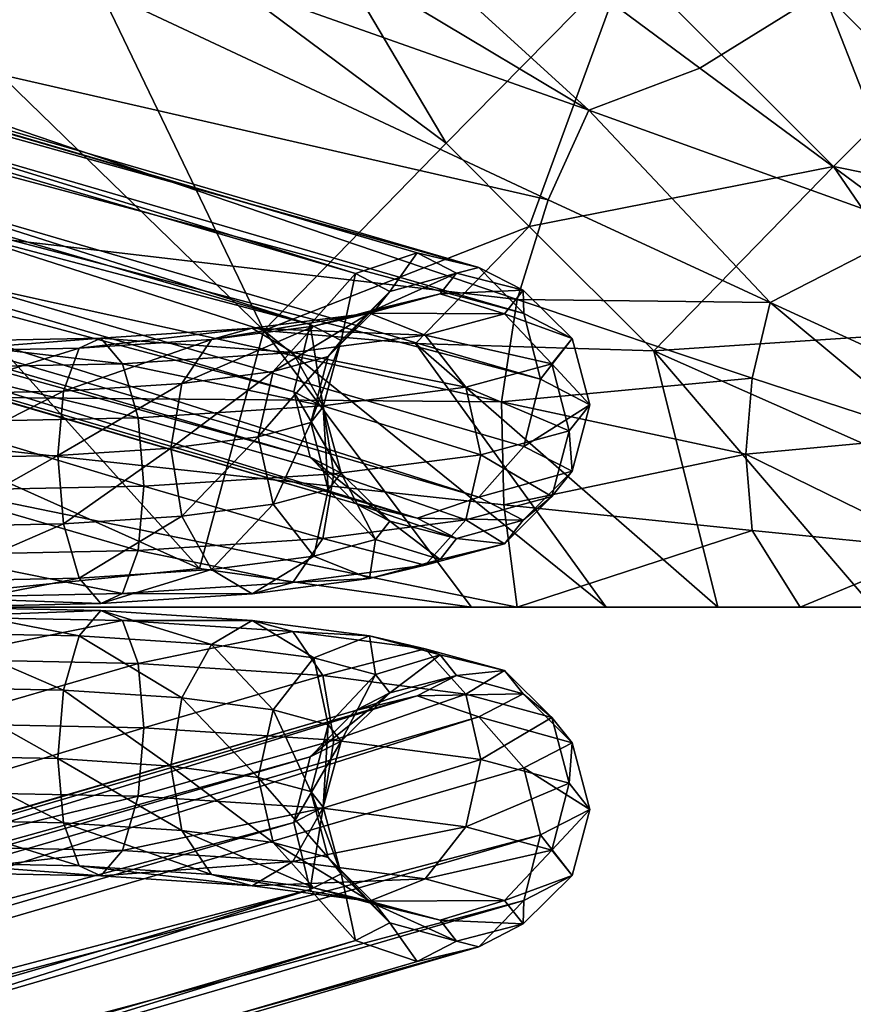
# Model space of a CAD drawing. Header units: inches. Extents: x -50 to 3.5, y -16.5 to 11.8.
# Tile 28 of 256: x -27.9 to -26.3, y -13.7 to -11.9. Entities that reach past the tile are written whole.
import ezdxf

# ---------------------------------------------------------------- set-up
doc = ezdxf.new("R2010")
doc.units = ezdxf.units.IN
doc.header["$MEASUREMENT"] = 0
doc.layers.add('AFUCH-3-BSPT', color=4, linetype='Continuous')
doc.layers.add('AFUCH-3-STUP', color=5, linetype='Continuous')

msp = doc.modelspace()

# ---------------------------------------------------------------- meshes
at = {"layer": 'AFUCH-3-BSPT'}
mesh = msp.add_polyface(dxfattribs=at)
corners = [(-27.7211, -13.0104, 0.703), (-28.038, -13.022, 0.5228), (-28.038, -13.004, 0.651), (-30.3548, -15.9174, 13.0186), (-30.3548, -10.0906, 13.0186), (-30.3548, -10.0906, 13.1436), (-30.3998, -9.8646, 13.0186), (-30.3998, -9.8646, 13.1436), (-30.5278, -9.673, 13.0186), (-30.5278, -9.673, 13.1436), (-30.7194, -9.545, 13.0186), (-30.7194, -9.545, 13.1436), (-30.9454, -9.5001, 13.1436), (-30.3998, -16.1434, 13.1436), (-28.038, -12.986, 0.5228), (-27.7211, -12.9976, 0.703), (-28.038, -13.004, 0.651), (-27.7614, -12.95, 0.8164), (-28.038, -12.9555, 0.771), (-27.7908, -12.8486, 0.8912), (-28.038, -12.8536, 0.8506), (-27.8016, -12.7207, 0.9074), (-28.038, -12.7254, 0.8686), (-27.7908, -12.6004, 0.8607), (-28.038, -12.6054, 0.8202), (-27.7614, -12.5202, 0.7636), (-28.038, -12.5258, 0.7182), (-27.7211, -12.5014, 0.642), (-28.038, -12.5077, 0.59), (-27.6809, -12.549, 0.5287), (-28.038, -12.5562, 0.4701), (-27.6515, -12.6504, 0.4538), (-28.038, -12.6582, 0.3904), (-27.6407, -12.7783, 0.4376), (-28.038, -12.7863, 0.3724), (-27.6515, -12.8985, 0.4843), (-28.038, -12.9063, 0.4209), (-27.6809, -12.9788, 0.5814), (-32.0168, -11.1077, 13.0186), (-27.3295, -12.4758, 1.8758), (-32.0467, -11.2336, 13.0186), (-27.3604, -12.6015, 1.8782), (-32.004, -11.3595, 13.0186), (-27.3295, -12.724, 1.9063), (-31.9001, -11.4517, 13.0186), (-27.245, -12.8105, 1.9524), (-31.7629, -11.4855, 13.0186), (-27.1297, -12.8379, 2.0043), (-31.6292, -11.4517, 13.0186), (-27.0143, -12.7987, 2.048), (-31.5347, -11.3595, 13.0186), (-26.9299, -12.7036, 2.0718), (-26.899, -12.578, 2.0694), (-31.9223, -11.0155, 13.0186), (-27.245, -12.3807, 1.8996), (-31.7886, -10.9817, 13.0186), (-27.1297, -12.3416, 1.9434), (-31.6514, -11.0155, 13.0186), (-27.0143, -12.369, 1.9952), (-31.5475, -11.1077, 13.0186), (-26.9299, -12.4555, 2.0414), (-31.5048, -11.2336, 13.0186)]
mesh.append_faces([[corners[k] for k in face] for face in [(0, 1, 2), (40, 39, 41), (42, 41, 43), (44, 43, 45), (46, 45, 47), (48, 47, 49), (50, 49, 51)]], dxfattribs={"vtx0": -1, "vtx1": -1})
mesh.append_faces([[corners[k] for k in face] for face in [(13, 5, 9)]], dxfattribs={"vtx0": -1, "vtx1": -1, "vtx2": -1})
mesh.append_faces([[corners[k] for k in face] for face in [(14, 15, 16), (16, 17, 18), (18, 19, 20), (20, 21, 22), (22, 23, 24), (24, 25, 26), (26, 27, 28), (28, 29, 30), (30, 31, 32), (32, 33, 34), (34, 35, 36), (36, 37, 14), (39, 53, 54), (54, 55, 56), (56, 57, 58), (58, 59, 60), (60, 61, 52)]], dxfattribs={"vtx0": -1, "vtx2": -1})
mesh.append_faces([[corners[k] for k in face] for face in [(38, 39, 40), (40, 41, 42), (42, 43, 44), (44, 45, 46), (46, 47, 48), (48, 49, 50), (38, 53, 39)]], dxfattribs={"vtx1": -1})
mesh.append_faces([[corners[k] for k in face] for face in [(16, 15, 17), (18, 17, 19), (24, 23, 25), (26, 25, 27), (28, 27, 29), (30, 29, 31), (36, 35, 37), (14, 37, 15), (50, 51, 52)]], dxfattribs={"vtx1": -1, "vtx2": -1})
mesh.append_faces([[corners[k] for k in face] for face in [(3, 4, 5), (4, 6, 7), (7, 5, 4), (8, 9, 7), (7, 6, 8), (10, 11, 9), (9, 8, 10), (12, 11, 10), (10, 8, 6), (6, 4, 3), (5, 7, 9), (9, 11, 12), (20, 19, 21), (22, 21, 23), (32, 31, 33), (54, 53, 55), (56, 55, 57), (58, 57, 59), (60, 59, 61), (52, 61, 50)]], dxfattribs={"vtx2": -1})
mesh = msp.add_polyface(dxfattribs=at)
corners = [(-27.7211, -13.0104, 0.703), (-28.038, -13.004, 0.651), (-27.7614, -13.0581, 0.8164), (-28.038, -13.0525, 0.771), (-27.7908, -13.1595, 0.8912), (-28.038, -13.1545, 0.8506), (-27.8016, -13.2874, 0.9074), (-28.038, -13.2826, 0.8686), (-27.7908, -13.4076, 0.8607), (-28.038, -13.4026, 0.8202), (-27.7614, -13.4879, 0.7636), (-28.038, -13.4823, 0.7182), (-27.7211, -13.5067, 0.642), (-28.038, -13.5003, 0.59), (-27.6809, -13.459, 0.5287), (-28.038, -13.4518, 0.4701), (-27.6515, -13.3576, 0.4538), (-28.038, -13.3498, 0.3904), (-27.6407, -13.2297, 0.4376), (-28.038, -13.2217, 0.3724), (-27.6515, -13.1095, 0.4843), (-28.038, -13.1017, 0.4209), (-27.6809, -13.0292, 0.5814), (-28.038, -13.022, 0.5228), (-27.3295, -13.5322, 1.8758), (-32.0168, -14.9004, 13.0186), (-32.0467, -14.7744, 13.0186), (-27.3604, -13.4066, 1.8782), (-32.004, -14.6485, 13.0186), (-27.3295, -13.2841, 1.9063), (-31.9001, -14.5563, 13.0186), (-27.245, -13.1976, 1.9524), (-31.7629, -14.5226, 13.0186), (-27.1297, -13.1702, 2.0043), (-31.6292, -14.5563, 13.0186), (-27.0143, -13.2093, 2.048), (-31.5347, -14.6485, 13.0186), (-26.9299, -13.3044, 2.0719), (-26.899, -13.4301, 2.0694), (-31.9223, -14.9926, 13.0186), (-27.245, -13.6273, 1.8996), (-31.7886, -15.0263, 13.0186), (-27.1297, -13.6665, 1.9434), (-31.6514, -14.9926, 13.0186), (-27.0143, -13.6391, 1.9952), (-31.5475, -14.9004, 13.0186), (-26.9299, -13.5526, 2.0414), (-31.5048, -14.7744, 13.0186), (-30.9454, -16.508, 13.0186), (-30.7194, -16.463, 13.0186), (-30.7194, -16.463, 13.1436), (-30.5278, -16.335, 13.0186), (-30.5278, -16.335, 13.1436), (-30.3998, -16.1434, 13.0186), (-30.3998, -16.1434, 13.1436), (-30.3548, -15.9174, 13.0186), (-30.3548, -15.9174, 13.1436), (-30.3548, -10.0906, 13.1436), (-30.3998, -9.8646, 13.0186)]
mesh.append_faces([[corners[k] for k in face] for face in [(2, 1, 3), (4, 3, 5), (6, 5, 7), (8, 7, 9), (10, 9, 11), (12, 11, 13), (14, 13, 15), (16, 15, 17), (18, 17, 19), (20, 19, 21), (22, 21, 23), (39, 24, 40), (41, 40, 42), (43, 42, 44), (45, 44, 46), (47, 46, 38)]], dxfattribs={"vtx0": -1, "vtx1": -1})
mesh.append_faces([[corners[k] for k in face] for face in [(58, 55, 51)]], dxfattribs={"vtx0": -1, "vtx1": -1, "vtx2": -1})
mesh.append_faces([[corners[k] for k in face] for face in [(24, 26, 27), (27, 28, 29), (29, 30, 31), (31, 32, 33), (33, 34, 35), (35, 36, 37)]], dxfattribs={"vtx0": -1, "vtx2": -1})
mesh.append_faces([[corners[k] for k in face] for face in [(4, 5, 6), (6, 7, 8), (16, 17, 18), (18, 19, 20), (39, 40, 41), (41, 42, 43), (43, 44, 45), (45, 46, 47), (47, 38, 36)]], dxfattribs={"vtx1": -1})
mesh.append_faces([[corners[k] for k in face] for face in [(0, 1, 2), (2, 3, 4), (8, 9, 10), (10, 11, 12), (12, 13, 14), (14, 15, 16), (20, 21, 22), (22, 23, 0), (37, 36, 38)]], dxfattribs={"vtx1": -1, "vtx2": -1})
mesh.append_faces([[corners[k] for k in face] for face in [(24, 25, 26), (27, 26, 28), (29, 28, 30), (31, 30, 32), (33, 32, 34), (35, 34, 36), (39, 25, 24), (48, 49, 50), (51, 52, 50), (50, 49, 51), (53, 54, 52), (52, 51, 53), (53, 55, 56), (56, 54, 53), (57, 56, 55), (55, 53, 51), (51, 49, 48), (50, 52, 54), (54, 56, 57)]], dxfattribs={"vtx2": -1})
mesh = msp.add_polyface(dxfattribs=at)
corners = [(-27.3295, -12.724, 1.9063), (-27.1807, -12.8437, 1.6816), (-27.245, -12.8105, 1.9524), (-27.056, -12.8759, 1.6941), (-27.1297, -12.8379, 2.0043), (-26.9313, -12.8417, 1.6984), (-27.0143, -12.7987, 2.048), (-26.84, -12.7501, 1.6934), (-26.9299, -12.7036, 2.0718), (-26.8065, -12.6257, 1.6804), (-26.899, -12.578, 2.0694), (-26.84, -12.5019, 1.6629), (-26.9299, -12.4555, 2.0414), (-26.9313, -12.4119, 1.6456), (-27.0143, -12.369, 1.9952), (-27.056, -12.3797, 1.6331), (-27.1297, -12.3416, 1.9434), (-27.1807, -12.4139, 1.6288), (-27.245, -12.3807, 1.8996), (-27.272, -12.5055, 1.6338), (-27.272, -12.7537, 1.6643), (-27.2076, -12.8777, 1.4046), (-27.0868, -12.9149, 1.3768), (-27.2188, -12.9506, 1.0863), (-27.3228, -12.9089, 1.151), (-26.966, -12.8856, 1.3409), (-27.1148, -12.9258, 1.0134), (-27.3619, -12.958, 0.751), (-26.8775, -12.7976, 1.3064), (-27.0386, -12.8411, 0.9519), (-27.3061, -12.876, 0.6678), (-26.8452, -12.6746, 1.2826), (-27.0108, -12.7193, 0.9183), (-27.2857, -12.7552, 0.6262), (-26.8775, -12.5495, 1.2759), (-27.0386, -12.593, 0.9215), (-27.3061, -12.6279, 0.6374), (-26.966, -12.4558, 1.2881), (-27.1148, -12.496, 0.9607), (-27.3619, -12.5282, 0.6982), (-27.0868, -12.4186, 1.3159), (-27.2188, -12.4543, 1.0254), (-27.296, -12.5359, 1.3864), (-27.2076, -12.448, 1.3519), (-27.3228, -12.4791, 1.0982)]
mesh.append_faces([[corners[k] for k in face] for face in [(31, 7, 28), (32, 28, 29), (33, 29, 30), (34, 9, 31), (35, 31, 32), (36, 32, 33)]], dxfattribs={"vtx0": -1})
mesh.append_faces([[corners[k] for k in face] for face in [(1, 20, 21), (3, 1, 22), (22, 21, 23), (5, 3, 25), (25, 22, 26), (26, 23, 27), (7, 5, 28), (28, 25, 29), (29, 26, 30), (13, 11, 37), (37, 34, 38), (38, 35, 39), (15, 13, 40), (40, 37, 41), (17, 15, 43), (43, 40, 44), (43, 42, 17)]], dxfattribs={"vtx0": -1, "vtx1": -1})
mesh.append_faces([[corners[k] for k in face] for face in [(0, 1, 2), (2, 3, 4), (4, 5, 6), (6, 7, 8), (8, 9, 10), (10, 11, 12), (12, 13, 14), (14, 15, 16), (16, 17, 18), (22, 1, 21), (23, 21, 24), (25, 3, 22), (26, 22, 23), (28, 5, 25), (29, 25, 26), (37, 11, 34), (38, 34, 35), (39, 35, 36), (40, 13, 37), (41, 37, 38), (43, 15, 40), (44, 40, 41)]], dxfattribs={"vtx0": -1, "vtx2": -1})
mesh.append_faces([[corners[k] for k in face] for face in [(9, 7, 31), (31, 28, 32), (32, 29, 33), (11, 9, 34), (34, 31, 35), (35, 32, 36)]], dxfattribs={"vtx1": -1})
mesh.append_faces([[corners[k] for k in face] for face in [(2, 1, 3), (4, 3, 5), (6, 5, 7), (12, 11, 13), (14, 13, 15), (16, 15, 17), (18, 17, 19), (42, 19, 17)]], dxfattribs={"vtx1": -1, "vtx2": -1})
mesh.append_faces([[corners[k] for k in face] for face in [(8, 7, 9), (10, 9, 11)]], dxfattribs={"vtx2": -1})
mesh = msp.add_polyface(dxfattribs=at)
corners = [(-27.3295, -12.4758, 1.8758), (-27.3054, -12.6299, 1.6468), (-27.3604, -12.6015, 1.8782), (-27.272, -12.7537, 1.6643), (-27.3295, -12.724, 1.9063), (-27.1807, -12.8437, 1.6816), (-27.245, -12.3807, 1.8996), (-27.272, -12.5055, 1.6338), (-28.038, -12.7863, 0.3724), (-27.6407, -12.7783, 0.4376), (-27.6515, -12.8985, 0.4843), (-27.3284, -12.6589, 1.4101), (-27.296, -12.784, 1.4168), (-27.399, -12.8119, 1.1902), (-27.3228, -12.9089, 1.151), (-27.5142, -12.9338, 0.9477), (-27.438, -12.9792, 0.8534), (-27.7211, -12.9976, 0.703), (-27.6809, -12.9788, 0.5814), (-27.4269, -12.6855, 1.1934), (-27.57, -12.8342, 1.0085), (-27.7614, -12.95, 0.8164), (-27.296, -12.5359, 1.3864), (-27.399, -12.5637, 1.1597), (-27.5904, -12.7069, 1.0197), (-27.57, -12.586, 0.9781), (-27.8016, -12.7207, 0.9074), (-27.7908, -12.6004, 0.8607), (-27.7908, -12.8486, 0.8912), (-27.2076, -12.8777, 1.4046), (-27.2188, -12.9506, 1.0863), (-27.3619, -12.958, 0.751), (-27.3061, -12.876, 0.6678), (-27.1148, -12.9258, 1.0134), (-27.2857, -12.7552, 0.6262), (-27.3061, -12.6279, 0.6374), (-27.6515, -12.6504, 0.4538), (-27.3619, -12.5282, 0.6982), (-27.6809, -12.549, 0.5287), (-27.2188, -12.4543, 1.0254), (-27.1148, -12.496, 0.9607), (-27.438, -12.4829, 0.7925), (-27.7211, -12.5014, 0.642), (-27.3228, -12.4791, 1.0982), (-27.5142, -12.5041, 0.8949), (-27.7614, -12.5202, 0.7636), (-27.2076, -12.448, 1.3519)]
mesh.append_faces([[corners[k] for k in face] for face in [(11, 7, 22), (19, 22, 23), (24, 23, 25), (26, 25, 27), (9, 32, 10), (36, 34, 9)]], dxfattribs={"vtx0": -1})
mesh.append_faces([[corners[k] for k in face] for face in [(14, 13, 15), (16, 15, 17), (15, 20, 21), (29, 12, 14), (30, 14, 16), (31, 16, 18), (32, 31, 10), (37, 35, 38), (39, 40, 41), (41, 37, 42), (43, 39, 44), (44, 41, 45)]], dxfattribs={"vtx0": -1, "vtx1": -1})
mesh.append_faces([[corners[k] for k in face] for face in [(0, 1, 2), (2, 3, 4), (6, 7, 0), (29, 3, 12), (31, 30, 16), (32, 33, 31), (10, 31, 18), (38, 35, 36), (41, 40, 37), (42, 37, 38), (44, 39, 41), (45, 41, 42), (44, 27, 25), (23, 46, 43), (25, 43, 44)]], dxfattribs={"vtx0": -1, "vtx2": -1})
mesh.append_faces([[corners[k] for k in face] for face in [(12, 11, 13), (13, 19, 20), (1, 7, 11), (11, 22, 19), (19, 23, 24), (24, 25, 26), (20, 24, 28), (3, 1, 12), (34, 32, 9), (35, 34, 36)]], dxfattribs={"vtx1": -1})
mesh.append_faces([[corners[k] for k in face] for face in [(4, 3, 5), (12, 13, 14), (14, 15, 16), (16, 17, 18), (13, 20, 15), (15, 21, 17), (20, 28, 21), (44, 45, 27), (23, 22, 46), (25, 23, 43)]], dxfattribs={"vtx1": -1, "vtx2": -1})
mesh.append_faces([[corners[k] for k in face] for face in [(2, 1, 3), (0, 7, 1), (8, 9, 10), (1, 11, 12), (11, 19, 13), (19, 24, 20), (24, 26, 28)]], dxfattribs={"vtx2": -1})
mesh = msp.add_polyface(dxfattribs=at)
corners = [(-27.3054, -13.3782, 1.6468), (-27.3295, -13.5322, 1.8758), (-27.3604, -13.4066, 1.8782), (-27.272, -13.2544, 1.6643), (-27.3295, -13.2841, 1.9063), (-27.1807, -13.1643, 1.6816), (-27.245, -13.1976, 1.9524), (-27.272, -13.5025, 1.6338), (-27.245, -13.6273, 1.8996), (-27.3284, -13.3491, 1.4101), (-27.296, -13.224, 1.4168), (-27.399, -13.1962, 1.1902), (-27.3228, -13.0992, 1.151), (-27.5142, -13.0742, 0.9477), (-27.438, -13.0289, 0.8534), (-27.7211, -13.0104, 0.703), (-27.6809, -13.0292, 0.5814), (-27.4269, -13.3225, 1.1934), (-27.57, -13.1739, 1.0085), (-27.7614, -13.0581, 0.8164), (-27.296, -13.4721, 1.3864), (-27.399, -13.4443, 1.1597), (-27.5904, -13.3012, 1.0197), (-27.57, -13.422, 0.9781), (-27.8016, -13.2874, 0.9074), (-27.7908, -13.4076, 0.8607), (-27.7908, -13.1595, 0.8912), (-27.2076, -13.1303, 1.4046), (-27.2188, -13.0575, 1.0863), (-27.3619, -13.05, 0.751), (-27.1148, -13.0823, 1.0134), (-27.3061, -13.132, 0.6678), (-27.6515, -13.1095, 0.4843), (-27.2857, -13.2529, 0.6262), (-27.6407, -13.2297, 0.4376), (-27.3061, -13.3802, 0.6374), (-27.6515, -13.3576, 0.4538), (-27.3619, -13.4798, 0.6982), (-27.6809, -13.459, 0.5287), (-27.1148, -13.5121, 0.9607), (-27.2188, -13.5537, 1.0254), (-27.438, -13.5251, 0.7925), (-27.7211, -13.5067, 0.642), (-27.3228, -13.5289, 1.0982), (-27.5142, -13.504, 0.8949), (-27.7614, -13.4879, 0.7636), (-27.2076, -13.5601, 1.3519)]
mesh.append_faces([[corners[k] for k in face] for face in [(7, 9, 20), (20, 17, 21), (21, 22, 23), (23, 24, 25), (31, 34, 32), (33, 36, 34)]], dxfattribs={"vtx0": -1})
mesh.append_faces([[corners[k] for k in face] for face in [(0, 1, 2), (3, 2, 4), (5, 4, 6), (7, 8, 1), (3, 27, 10), (28, 29, 14), (30, 31, 29), (29, 32, 16), (35, 38, 36), (39, 41, 37), (37, 42, 38), (40, 44, 41), (41, 45, 42), (25, 44, 23), (46, 21, 43), (43, 23, 44)]], dxfattribs={"vtx0": -1, "vtx1": -1})
mesh.append_faces([[corners[k] for k in face] for face in [(11, 12, 13), (13, 14, 15), (18, 13, 19), (10, 27, 12), (12, 28, 14), (14, 29, 16), (29, 31, 32), (35, 37, 38), (39, 40, 41), (37, 41, 42), (40, 43, 44), (41, 44, 45)]], dxfattribs={"vtx0": -1, "vtx2": -1})
mesh.append_faces([[corners[k] for k in face] for face in [(0, 2, 3), (7, 1, 0), (9, 0, 10), (17, 9, 11), (22, 17, 18), (24, 22, 26)]], dxfattribs={"vtx1": -1})
mesh.append_faces([[corners[k] for k in face] for face in [(3, 4, 5), (11, 10, 12), (13, 12, 14), (15, 14, 16), (18, 11, 13), (19, 13, 15), (26, 18, 19), (45, 44, 25), (20, 21, 46), (21, 23, 43)]], dxfattribs={"vtx1": -1, "vtx2": -1})
mesh.append_faces([[corners[k] for k in face] for face in [(9, 10, 11), (17, 11, 18), (7, 0, 9), (20, 9, 17), (21, 17, 22), (23, 22, 24), (22, 18, 26), (0, 3, 10), (31, 33, 34), (33, 35, 36)]], dxfattribs={"vtx2": -1})
mesh = msp.add_polyface(dxfattribs=at)
corners = [(-27.1807, -13.1643, 1.6816), (-27.245, -13.1976, 1.9524), (-27.056, -13.1321, 1.6941), (-27.1297, -13.1702, 2.0043), (-26.9313, -13.1664, 1.6984), (-27.0143, -13.2093, 2.048), (-26.84, -13.2579, 1.6934), (-26.9299, -13.3044, 2.0719), (-26.8065, -13.3823, 1.6804), (-26.899, -13.4301, 2.0694), (-26.84, -13.5061, 1.6629), (-26.9299, -13.5526, 2.0414), (-26.9313, -13.5962, 1.6456), (-27.0143, -13.6391, 1.9952), (-27.056, -13.6284, 1.6331), (-27.1297, -13.6665, 1.9434), (-27.1807, -13.5941, 1.6288), (-27.245, -13.6273, 1.8996), (-27.272, -13.5025, 1.6338), (-27.272, -13.2544, 1.6643), (-27.2076, -13.1303, 1.4046), (-27.0868, -13.0931, 1.3768), (-27.2188, -13.0575, 1.0863), (-27.3228, -13.0992, 1.151), (-26.966, -13.1225, 1.3409), (-27.1148, -13.0823, 1.0134), (-27.3619, -13.05, 0.751), (-26.8775, -13.2104, 1.3064), (-27.0386, -13.1669, 0.9519), (-27.3061, -13.132, 0.6678), (-26.8452, -13.3334, 1.2826), (-27.0108, -13.2887, 0.9183), (-27.2857, -13.2529, 0.6262), (-26.8775, -13.4586, 1.2759), (-27.0386, -13.415, 0.9215), (-27.3061, -13.3802, 0.6374), (-26.966, -13.5523, 1.2881), (-27.1148, -13.5121, 0.9607), (-27.3619, -13.4798, 0.6982), (-27.0868, -13.5894, 1.3159), (-27.2188, -13.5537, 1.0254), (-27.296, -13.4721, 1.3864), (-27.2076, -13.5601, 1.3519), (-27.3228, -13.5289, 1.0982)]
mesh.append_faces([[corners[k] for k in face] for face in [(6, 30, 27), (27, 31, 28), (28, 32, 29), (8, 33, 30), (30, 34, 31), (31, 35, 32)]], dxfattribs={"vtx0": -1})
mesh.append_faces([[corners[k] for k in face] for face in [(2, 1, 3), (4, 3, 5), (6, 5, 7), (8, 7, 9), (10, 9, 11), (12, 11, 13), (14, 13, 15), (16, 15, 17), (0, 21, 20), (20, 22, 23), (2, 24, 21), (21, 25, 22), (4, 27, 24), (24, 28, 25), (10, 36, 33), (33, 37, 34), (34, 38, 35), (12, 39, 36), (36, 40, 37), (14, 42, 39), (39, 43, 40)]], dxfattribs={"vtx0": -1, "vtx1": -1})
mesh.append_faces([[corners[k] for k in face] for face in [(19, 0, 20), (0, 2, 21), (20, 21, 22), (2, 4, 24), (21, 24, 25), (22, 25, 26), (4, 6, 27), (24, 27, 28), (25, 28, 29), (10, 12, 36), (33, 36, 37), (34, 37, 38), (12, 14, 39), (36, 39, 40), (14, 16, 42), (39, 42, 43), (41, 42, 16)]], dxfattribs={"vtx0": -1, "vtx2": -1})
mesh.append_faces([[corners[k] for k in face] for face in [(6, 7, 8), (8, 9, 10)]], dxfattribs={"vtx1": -1})
mesh.append_faces([[corners[k] for k in face] for face in [(0, 1, 2), (2, 3, 4), (4, 5, 6), (10, 11, 12), (12, 13, 14), (14, 15, 16), (16, 17, 18), (18, 41, 16)]], dxfattribs={"vtx1": -1, "vtx2": -1})
mesh.append_faces([[corners[k] for k in face] for face in [(6, 8, 30), (27, 30, 31), (28, 31, 32), (8, 10, 33), (30, 33, 34), (31, 34, 35)]], dxfattribs={"vtx2": -1})
at = {"layer": 'AFUCH-3-STUP'}
mesh = msp.add_polyface(dxfattribs=at)
corners = [(-28.391, -10.2739, 17.1054), (-27.9102, -10.3134, 17.0557), (-27.9498, -9.8327, 17.1054), (-27.869, -11.5461, 16.943), (-27.6383, -11.1872, 16.9436), (-28.2562, -10.7121, 17.0557), (-28.7931, -11.3484, 13.1421), (-28.3956, -11.1273, 13.1919), (-28.5762, -11.4504, 13.1888), (-28.1874, -10.0362, 13.1254), (-28.6512, -10.4787, 13.1235), (-28.8797, -10.3097, 13.1191), (-28.1749, -10.8314, 13.1985), (-28.4583, -10.6216, 13.1347), (-27.9794, -10.2443, 13.1469), (-27.8191, -10.4045, 13.1964), (-27.914, -9.344, 13.1191), (-28.5526, -11.172, 17.0557), (-28.9315, -10.2298, 17.1571), (-28.2547, -9.4756, 17.1594), (-27.3922, -10.0487, 13.1985), (-27.6021, -9.7654, 13.1347), (-28.2389, -8.8388, 17.2082), (-27.9385, -9.2578, 17.1565), (-27.914, -9.344, 13.1191), (-27.673, -9.628, 17.104), (-26.8087, -12.0748, 13.7759), (-28.9221, -9.3527, 17.214), (-28.5628, -10.5022, 17.1043), (-28.6321, -11.8362, 17.028), (-28.9008, -10.9827, 17.1072), (-28.7256, -10.9301, 13.1311), (-27.1503, -9.2619, 13.125), (-28.8797, -10.3097, 13.1191)]
mesh.append_faces([[corners[k] for k in face] for face in [(7, 6, 12)]], dxfattribs={"vtx0": -1, "vtx1": -1})
mesh.append_faces([[corners[k] for k in face] for face in [(0, 1, 2), (3, 4, 5), (9, 10, 11), (12, 6, 13), (16, 9, 11), (17, 3, 5), (5, 4, 1), (18, 0, 19), (0, 2, 19), (9, 21, 14), (14, 13, 9), (14, 12, 13), (22, 19, 23), (11, 24, 16), (2, 1, 25), (9, 13, 10), (27, 19, 22), (17, 5, 28), (5, 1, 0), (29, 17, 30), (30, 17, 28), (13, 31, 10), (6, 31, 13), (19, 2, 23), (23, 2, 25), (9, 16, 32), (18, 28, 0), (28, 5, 0), (24, 11, 33)]], dxfattribs={"vtx0": -1, "vtx1": -1, "vtx2": -1})
mesh.append_faces([[corners[k] for k in face] for face in [(6, 7, 8), (14, 15, 12), (26, 7, 12)]], dxfattribs={"vtx0": -1, "vtx2": -1})
mesh.append_faces([[corners[k] for k in face] for face in [(20, 15, 14)]], dxfattribs={"vtx1": -1, "vtx2": -1})
mesh = msp.add_polyface(dxfattribs=at)
corners = [(-27.869, -11.5461, 16.943), (-27.0756, -12.1368, 16.7766), (-27.6383, -11.1872, 16.9436), (-28.7326, -11.8197, 13.1864), (-26.8845, -12.2426, 13.7792), (-26.9426, -12.4293, 13.7839), (-27.4161, -12.4868, 16.8134), (-27.0279, -13.0041, 16.7247), (-28.2456, -13.0041, 16.9416), (-26.9428, -13.0041, 13.8134), (-28.1749, -10.8314, 13.1985), (-26.3703, -11.8534, 13.8442), (-26.601, -11.9968, 13.8178), (-26.7376, -11.7938, 16.7575), (-26.9676, -12.813, 13.8022), (-28.8922, -12.6042, 13.191), (-28.2456, -13.0041, 16.9416), (-27.5366, -12.9317, 16.8234), (-27.1328, -12.5114, 16.7601), (-26.5676, -13.0041, 16.6224), (-26.6873, -12.5251, 16.6693), (-26.9201, -12.2923, 16.735), (-26.351, -12.1804, 16.6369), (-28.5762, -11.4504, 13.1888), (-26.8087, -12.0748, 13.7759), (-26.5032, -12.8609, 13.9551), (-26.4136, -13.0041, 13.9889), (-26.7759, -13.0041, 16.6706), (-26.9721, -12.6204, 13.7909), (-28.8408, -12.2067, 13.1866), (-26.503, -12.5758, 13.9345), (-26.5153, -12.718, 13.9432), (-26.4696, -12.4346, 13.9275)]
mesh.append_faces([[corners[k] for k in face] for face in [(26, 7, 9)]], dxfattribs={"vtx0": -1, "vtx1": -1})
mesh.append_faces([[corners[k] for k in face] for face in [(0, 1, 2), (3, 4, 5), (6, 1, 0), (7, 8, 9), (10, 11, 12), (13, 2, 1), (14, 9, 15), (18, 19, 20), (17, 7, 6), (13, 21, 22), (23, 24, 4), (22, 21, 20), (21, 18, 20), (25, 9, 14), (27, 18, 6), (21, 6, 18), (10, 12, 24), (5, 28, 29), (28, 30, 31), (13, 1, 21), (1, 6, 21), (31, 25, 14), (14, 28, 31), (28, 5, 30), (30, 5, 32), (32, 5, 4), (4, 24, 32)]], dxfattribs={"vtx0": -1, "vtx1": -1, "vtx2": -1})
mesh.append_faces([[corners[k] for k in face] for face in [(16, 7, 17), (7, 27, 6), (27, 7, 26), (26, 9, 25), (27, 19, 18)]], dxfattribs={"vtx1": -1, "vtx2": -1})
mesh = msp.add_polyface(dxfattribs=at)
corners = [(-26.9428, -13.0041, 13.8134), (-28.2456, -13.0041, 16.9416), (-28.941, -13.0041, 13.1837), (-26.8087, -12.0748, 13.7759), (-28.5762, -11.4504, 13.1888), (-28.3956, -11.1273, 13.1919), (-28.2456, -13.0041, 16.9416), (-27.869, -11.5461, 16.943), (-28.5526, -11.172, 17.0557), (-28.6321, -11.8362, 17.028), (-28.2456, -13.0041, 16.9416), (-29.0247, -13.0041, 17.0557), (-28.2212, -12.6251, 16.9417), (-29.2925, -12.502, 17.0953), (-28.8922, -12.6042, 13.191), (-27.5366, -12.9317, 16.8234), (-28.0307, -11.8904, 16.9424), (-28.1489, -12.2519, 16.942), (-27.4161, -12.4868, 16.8134), (-28.8408, -12.2067, 13.1866), (-28.7326, -11.8197, 13.1864), (-26.9426, -12.4293, 13.7839), (-29.0762, -12.1539, 13.141), (-28.9587, -11.7419, 13.1412), (-29.2078, -12.0067, 17.0963), (-29.1259, -13.0041, 13.1465), (-29.3859, -13.0041, 13.1266), (-29.1383, -12.5769, 13.142), (-26.9721, -12.6204, 13.7909), (-29.0703, -11.5271, 17.098), (-26.8845, -12.2426, 13.7792), (-28.9008, -10.9827, 17.1072), (-29.6387, -13.0041, 17.1333), (-26.9676, -12.813, 13.8022), (-27.0279, -13.0041, 16.7247), (-28.7931, -11.3484, 13.1421), (-29.0941, -11.6959, 13.1302)]
mesh.append_faces([[corners[k] for k in face] for face in [(0, 1, 2), (25, 1, 26), (2, 1, 25), (4, 30, 20)]], dxfattribs={"vtx0": -1, "vtx1": -1})
mesh.append_faces([[corners[k] for k in face] for face in [(6, 1, 0), (7, 8, 9), (10, 12, 13), (12, 10, 15), (16, 17, 18), (9, 17, 16), (23, 20, 22), (12, 17, 9), (17, 12, 15), (7, 16, 18), (9, 16, 7), (18, 17, 15), (13, 12, 24), (12, 9, 24), (24, 9, 29), (29, 9, 31), (14, 28, 33), (35, 4, 23), (36, 35, 23)]], dxfattribs={"vtx0": -1, "vtx1": -1, "vtx2": -1})
mesh.append_faces([[corners[k] for k in face] for face in [(3, 4, 5), (1, 10, 11), (22, 20, 19), (27, 19, 14), (28, 14, 19), (23, 4, 20)]], dxfattribs={"vtx0": -1, "vtx2": -1})
mesh.append_faces([[corners[k] for k in face] for face in [(11, 10, 13), (19, 20, 21), (11, 32, 1), (34, 10, 6)]], dxfattribs={"vtx1": -1, "vtx2": -1})
mesh.append_faces([[corners[k] for k in face] for face in [(0, 2, 14)]], dxfattribs={"vtx2": -1})
mesh = msp.add_polyface(dxfattribs=at)
corners = [(-26.277, -13.0041, 16.5484), (-26.5676, -13.0041, 16.6224), (-26.1709, -13.0041, 14.0779), (-26.0103, -11.8401, 16.6386), (-26.351, -12.1804, 16.6369), (-25.9653, -12.2584, 16.5476), (-26.4696, -12.4346, 13.9275), (-26.168, -12.6858, 14.0589), (-26.503, -12.5758, 13.9345), (-26.4136, -13.0041, 13.9889), (-26.6873, -12.5251, 16.6693), (-26.1395, -12.4887, 16.5477), (-26.2372, -12.7242, 16.548), (-26.1525, -12.8956, 14.0824), (-26.3969, -11.4534, 16.7585), (-26.7376, -11.7938, 16.7575), (-26.5032, -12.8609, 13.9551), (-26.5153, -12.718, 13.9432), (-25.7964, -11.631, 16.6573), (-26.1972, -12.2953, 13.9841), (-26.1529, -12.5801, 14.0496), (-26.3703, -11.8534, 13.8442), (-26.0847, -12.139, 13.9786), (-25.964, -13.0041, 16.4533), (-25.9808, -12.7934, 16.4754), (-25.9283, -12.0265, 13.9841), (-26.8087, -12.0748, 13.7759), (-26.601, -11.9968, 13.8178), (-26.0064, -12.8232, 14.1354), (-26.0037, -12.6481, 14.113), (-26.2269, -11.6226, 13.8178), (-25.9174, -12.3063, 14.0643), (-26.7759, -13.0041, 16.6706), (-25.9909, -13.0041, 14.1512)]
mesh.append_faces([[corners[k] for k in face] for face in [(2, 1, 9)]], dxfattribs={"vtx0": -1, "vtx1": -1})
mesh.append_faces([[corners[k] for k in face] for face in [(3, 4, 5), (6, 7, 8), (11, 10, 12), (14, 15, 3), (4, 10, 11), (16, 17, 13), (18, 14, 3), (3, 15, 4), (0, 12, 10), (6, 19, 20), (5, 4, 11), (19, 21, 22), (17, 7, 13), (21, 25, 22), (6, 26, 19), (27, 21, 19), (8, 7, 17), (28, 13, 7), (20, 19, 29), (21, 30, 25), (13, 9, 16), (26, 27, 19), (31, 19, 22), (12, 0, 24), (11, 12, 24), (29, 7, 20), (20, 7, 6)]], dxfattribs={"vtx0": -1, "vtx1": -1, "vtx2": -1})
mesh.append_faces([[corners[k] for k in face] for face in [(10, 1, 0), (13, 2, 9), (13, 33, 2)]], dxfattribs={"vtx0": -1, "vtx2": -1})
mesh.append_faces([[corners[k] for k in face] for face in [(0, 1, 2), (0, 23, 24), (1, 32, 9)]], dxfattribs={"vtx1": -1, "vtx2": -1})

doc.saveas('drawing.dxf')
